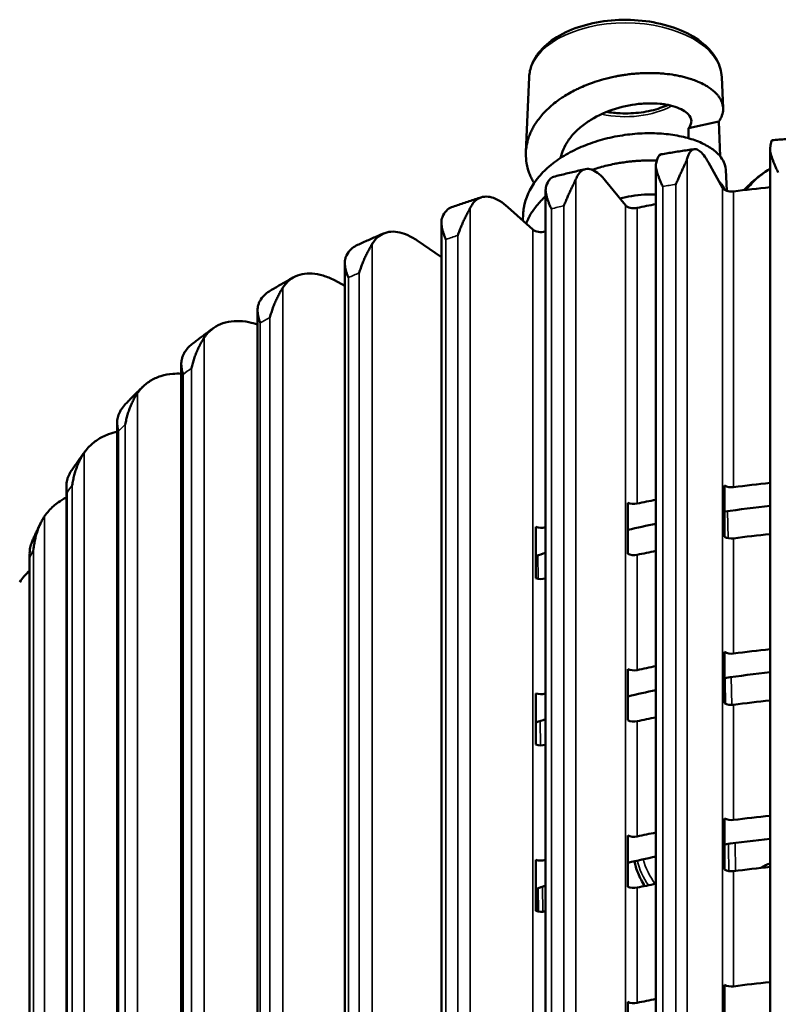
# Model space of a CAD drawing. Header units: millimetres. Extents: x 38 to 2514, y 38 to 1622.
# Tile 24 of 244: x 344 to 392, y 388 to 451. Entities that reach past the tile are written whole.
import ezdxf

# ---------------------------------------------------------------- set-up
doc = ezdxf.new("R2010")
doc.units = ezdxf.units.MM
doc.header["$LTSCALE"] = 7.692308
doc.layers.add('Visible (ISO)', color=7, linetype='Continuous', lineweight=50)
doc.layers.add('Visible Narrow (ISO)', color=7, linetype='Continuous', lineweight=35)

msp = doc.modelspace()

# ---------------------------------------------------------------- linework, layer by layer
at = {"layer": 'Visible (ISO)'}
for p, q in [((375.99, 446.972), (375.78, 442.174)), ((386.33, 446.838), (386.33, 446.837)), ((388.27, 446.972), (388.357, 444.984)), ((378.413, 445.863), (378.413, 445.863)), ((386.146, 443.71), (388.074, 444.137)), ((388.074, 444.137), (388.166, 441.919)), ((386.146, 443.068), (386.146, 443.71)), ((391.357, 442.32), (391.357, 318.684)), ((387.417, 441.531), (388.315, 439.906)), ((384.069, 441.312), (384.069, 317.777)), ((388.529, 441.051), (388.588, 439.711)), ((380.864, 440.345), (382.122, 438.801)), ((377.039, 439.766), (377.039, 316.331)), ((376.979, 439.314), (376.979, 439.314)), ((374.636, 438.676), (376.231, 437.24)), ((375.608, 438.241), (375.59, 437.817)), ((370.389, 437.684), (370.389, 344.394)), ((368.838, 436.551), (370.389, 435.491)), ((364.231, 435.115), (364.231, 350.018)), ((363.57, 434.008), (364.231, 433.66)), ((358.672, 432.103), (358.672, 349.651)), ((353.807, 428.662), (353.807, 346.543)), ((349.719, 424.909), (349.719, 341.65)), ((346.477, 420.866), (346.477, 333.072)), ((388.448, 417.647), (388.448, 420.913)), ((382.283, 416.554), (382.283, 419.82)), ((376.419, 415.006), (376.419, 418.272)), ((344.137, 416.553), (344.137, 334.423)), ((388.448, 407.033), (388.448, 410.299)), ((382.283, 405.94), (382.283, 409.206)), ((376.419, 404.392), (376.419, 407.658)), ((388.448, 396.419), (388.448, 399.685)), ((382.283, 395.326), (382.283, 398.592)), ((376.419, 393.777), (376.419, 397.043)), ((391.06, 396.699), (390.754, 396.524)), ((376.533, 395.229), (376.553, 393.741)), ((376.537, 394.89), (376.419, 394.93)), ((388.448, 385.804), (388.448, 389.07)), ((382.283, 384.711), (382.283, 387.977))]:
    msp.add_line(p, q, dxfattribs=at)
for centre, major_axis, ratio, start_param, end_param in [((391.733, 437.94), (-0.244, 5.002), 0.06847, 0.002656, 0.473476), ((385.031, 437.075), (-0.628, 4.969), 0.174101, 0.006923, 0.464073), ((378.583, 435.713), (-1.023, 4.903), 0.276734, 0.011535, 0.445927), ((388.887, 440.011), (-0.6, 0), 0.57735, 0.308761, 1.7928), ((399.808, 412.077), (49, 0), 0.57735, 1.744117, 1.7928), ((372.497, 433.876), (-1.436, 4.798), 0.374599, 0.016736, 0.41808), ((382.665, 438.949), (0.6, 0), 0.57735, 3.581253, 5.065292), ((399.808, 412.077), (49, 0), 0.57735, 1.897798, 1.923699), ((376.736, 437.427), (0.6, 0), 0.57735, 3.712153, 5.196192), ((399.808, 412.077), (49, 0), 0.57735, 2.054057, 2.054599), ((366.879, 431.597), (-1.872, 4.646), 0.466008, 0.022803, 0.379039), ((361.824, 428.913), (-2.338, 4.431), 0.549381, 0.030051, 0.326698), ((357.419, 425.872), (-2.836, 4.13), 0.623279, 0.038799, 0.258292), ((353.74, 422.524), (-3.361, 3.717), 0.686427, 0.049257, 0.1705), ((388.887, 421.15), (-0.6, 0), 0.57735, 0.750848, 1.7928), ((399.808, 393.216), (49, 0), 0.57735, 1.744117, 1.7928), ((382.665, 420.088), (-0.6, 0), 0.57735, 0.881748, 1.923699), ((399.808, 393.216), (49, 0), 0.57735, 1.897798, 1.923699), ((399.808, 393.216), (-46.5, 0), 0.57735, 4.895131, 4.959183), ((399.808, 393.216), (-46.5, 0), 0.57735, 5.057684, 5.098802), ((376.736, 418.566), (-0.6, 0), 0.57735, 1.012647, 2.054599), ((399.808, 393.216), (49, 0), 0.57735, 2.054057, 2.054599), ((399.808, 389.95), (49, 0), 0.57735, 1.744117, 1.7928), ((388.887, 417.884), (-0.6, 0), 0.57735, 0.750848, 1.7928), ((399.808, 393.216), (-46.5, 0), 0.57735, 5.224078, 5.239447), ((382.665, 416.822), (-0.6, 0), 0.57735, 0.881748, 1.923699), ((399.808, 389.95), (49, 0), 0.57735, 1.897798, 1.923699), ((376.736, 415.3), (-0.6, 0), 0.57735, 1.012647, 2.054599), ((399.808, 389.95), (49, 0), 0.57735, 2.054057, 2.054599), ((388.887, 410.535), (-0.6, 0), 0.57735, 0.750848, 1.7928), ((399.808, 382.602), (49, 0), 0.57735, 1.744117, 1.7928), ((382.665, 409.473), (-0.6, 0), 0.57735, 0.881748, 1.923699), ((399.808, 382.602), (49, 0), 0.57735, 1.897798, 1.923699), ((399.808, 382.602), (46.5, 0), 0.57735, 1.753538, 1.817591), ((376.736, 407.952), (-0.6, 0), 0.57735, 1.012647, 2.054599), ((399.808, 382.602), (49, 0), 0.57735, 2.054057, 2.054599), ((399.808, 382.602), (46.5, 0), 0.57735, 1.916091, 1.95721), ((388.887, 407.269), (-0.6, 0), 0.57735, 0.750848, 1.7928), ((399.808, 379.336), (49, 0), 0.57735, 1.744117, 1.7928), ((399.808, 382.602), (46.5, 0), 0.57735, 2.082485, 2.097854), ((382.665, 406.207), (-0.6, 0), 0.57735, 0.881748, 1.923699), ((399.808, 379.336), (49, 0), 0.57735, 1.897798, 1.923699), ((376.736, 404.686), (-0.6, 0), 0.57735, 1.012647, 2.054599), ((399.808, 379.336), (49, 0), 0.57735, 2.054057, 2.054599), ((388.887, 399.921), (-0.6, 0), 0.57735, 0.750848, 1.7928), ((399.808, 371.987), (49, 0), 0.57735, 1.744117, 1.7928), ((382.665, 398.859), (-0.6, 0), 0.57735, 0.881748, 1.923699), ((399.808, 371.987), (49, 0), 0.57735, 1.897798, 1.923699), ((399.808, 371.987), (46.5, 0), 0.57735, 1.753538, 1.817591), ((376.736, 397.337), (-0.6, 0), 0.57735, 1.012647, 2.054599), ((399.808, 371.987), (49, 0), 0.57735, 2.054057, 2.054599), ((399.808, 371.987), (46.5, 0), 0.57735, 1.916091, 1.95721), ((388.887, 396.655), (-0.6, 0), 0.57735, 0.750848, 1.7928), ((399.808, 368.721), (49, 0), 0.57735, 1.744117, 1.7928), ((392.547, 394.093), (-1.486, 2.606), 0.580866, 6.102015, 6.438726), ((399.808, 371.987), (46.5, 0), 0.57735, 2.082485, 2.097854), ((382.665, 395.593), (-0.6, 0), 0.57735, 0.881748, 1.923699), ((399.808, 368.721), (49, 0), 0.57735, 1.897798, 1.923699), ((376.736, 394.071), (-0.6, 0), 0.57735, 1.012647, 2.054599), ((399.808, 368.721), (49, 0), 0.57735, 2.054057, 2.054599), ((388.887, 389.306), (-0.6, 0), 0.57735, 0.750848, 1.7928), ((399.808, 361.373), (49, 0), 0.57735, 1.744117, 1.7928), ((399.808, 361.373), (49, 0), 0.57735, 1.897798, 1.923699), ((382.665, 388.244), (-0.6, 0), 0.57735, 0.881748, 1.923699)]:
    msp.add_ellipse(centre, major_axis=major_axis, ratio=ratio, start_param=start_param, end_param=end_param, dxfattribs=at)
for points, knots in [([(388.27, 446.972), (388.253, 447.353), (388.143, 447.729), (387.751, 448.453), (387.455, 448.798), (386.695, 449.432), (386.216, 449.715), (385.137, 450.175), (384.534, 450.351), (383.273, 450.579), (382.615, 450.631), (381.307, 450.609), (380.656, 450.536), (379.422, 450.268), (378.838, 450.074), (377.795, 449.576), (377.335, 449.271), (376.601, 448.575), (376.322, 448.183), (376.059, 447.504), (376.002, 447.239), (375.99, 446.972)], [1.596053, 1.596053, 1.596053, 1.596053, 1.873988, 1.873988, 2.176233, 2.176233, 2.505491, 2.505491, 2.838951, 2.838951, 3.17025, 3.17025, 3.500671, 3.500671, 3.83231, 3.83231, 4.165939, 4.165939, 4.492101, 4.492101, 4.687132, 4.687132, 4.687132, 4.687132]), ([(388.358, 444.917), (388.36, 445.053), (388.338, 445.19), (388.292, 445.325), (388.274, 445.376), (388.253, 445.428), (388.228, 445.479), (388.202, 445.531), (388.174, 445.583), (388.141, 445.634), (388.12, 445.668), (388.096, 445.701), (388.072, 445.735), (388.059, 445.752), (388.046, 445.768), (388.033, 445.785), (387.994, 445.835), (387.951, 445.884), (387.904, 445.932), (387.879, 445.959), (387.853, 445.985), (387.826, 446.01), (387.763, 446.07), (387.695, 446.128), (387.622, 446.184), (387.548, 446.241), (387.47, 446.296), (387.386, 446.349), (387.32, 446.391), (387.252, 446.432), (387.18, 446.472), (387.054, 446.542), (386.918, 446.608), (386.773, 446.67), (386.753, 446.678), (386.732, 446.687), (386.712, 446.696), (386.594, 446.744), (386.471, 446.79), (386.342, 446.833), (386.333, 446.836), (386.323, 446.84), (386.314, 446.843), (386.223, 446.873), (386.128, 446.901), (386.032, 446.928), (385.935, 446.955), (385.836, 446.981), (385.735, 447.004), (385.634, 447.028), (385.53, 447.05), (385.425, 447.07), (385.369, 447.081), (385.312, 447.091), (385.255, 447.1), (385.055, 447.134), (384.85, 447.161), (384.64, 447.182), (384.585, 447.187), (384.529, 447.192), (384.473, 447.196), (384.339, 447.207), (384.203, 447.215), (384.065, 447.221), (383.921, 447.226), (383.776, 447.229), (383.628, 447.228), (383.483, 447.228), (383.336, 447.224), (383.187, 447.218), (383.056, 447.212), (382.923, 447.203), (382.79, 447.193), (382.671, 447.183), (382.552, 447.171), (382.432, 447.158), (382.312, 447.144), (382.191, 447.128), (382.071, 447.111), (381.973, 447.096), (381.875, 447.081), (381.778, 447.064), (381.755, 447.06), (381.733, 447.056), (381.71, 447.052), (381.628, 447.037), (381.547, 447.022), (381.465, 447.005), (381.227, 446.957), (380.991, 446.901), (380.758, 446.837), (380.561, 446.784), (380.366, 446.724), (380.174, 446.66), (379.99, 446.598), (379.809, 446.531), (379.631, 446.46), (379.462, 446.392), (379.296, 446.32), (379.134, 446.244), (379.125, 446.24), (379.116, 446.235), (379.108, 446.231), (379.061, 446.209), (379.015, 446.187), (378.97, 446.165), (378.829, 446.095), (378.692, 446.022), (378.558, 445.947), (378.424, 445.871), (378.294, 445.793), (378.168, 445.711), (378.077, 445.653), (377.988, 445.593), (377.901, 445.532), (377.759, 445.432), (377.623, 445.328), (377.494, 445.221), (377.364, 445.114), (377.24, 445.004), (377.124, 444.89), (377.097, 444.864), (377.07, 444.838), (377.044, 444.812), (377.034, 444.802), (377.025, 444.792), (377.015, 444.782), (376.912, 444.677), (376.815, 444.569), (376.724, 444.459), (376.635, 444.351), (376.551, 444.241), (376.473, 444.129), (376.429, 444.065), (376.387, 444.001), (376.347, 443.936), (376.296, 443.853), (376.248, 443.77), (376.203, 443.685), (376.158, 443.601), (376.117, 443.515), (376.079, 443.429), (376.041, 443.343), (376.007, 443.257), (375.976, 443.17), (375.958, 443.117), (375.94, 443.065), (375.925, 443.012), (375.919, 442.995), (375.914, 442.978), (375.91, 442.962), (375.865, 442.806), (375.832, 442.649), (375.809, 442.492), (375.789, 442.348), (375.778, 442.203), (375.777, 442.059)], [0, 0, 0, 0, 0.0481599, 0.0481599, 0.0481599, 0.0666667, 0.0666667, 0.0666667, 0.0854525, 0.0854525, 0.0854525, 0.0979548, 0.0979548, 0.0979548, 0.1042371, 0.1042371, 0.1042371, 0.1230426, 0.1230426, 0.1230426, 0.1333333, 0.1333333, 0.1333333, 0.1570593, 0.1570593, 0.1570593, 0.1810873, 0.1810873, 0.1810873, 0.2, 0.2, 0.2, 0.2333333, 0.2333333, 0.2333333, 0.2380546, 0.2380546, 0.2380546, 0.2647501, 0.2647501, 0.2647501, 0.2666667, 0.2666667, 0.2666667, 0.2855243, 0.2855243, 0.2855243, 0.3043701, 0.3043701, 0.3043701, 0.3232207, 0.3232207, 0.3232207, 0.3333333, 0.3333333, 0.3333333, 0.3684815, 0.3684815, 0.3684815, 0.3777333, 0.3777333, 0.3777333, 0.4, 0.4, 0.4, 0.4232589, 0.4232589, 0.4232589, 0.4463001, 0.4463001, 0.4463001, 0.4666667, 0.4666667, 0.4666667, 0.4847947, 0.4847947, 0.4847947, 0.5029038, 0.5029038, 0.5029038, 0.5176243, 0.5176243, 0.5176243, 0.5210106, 0.5210106, 0.5210106, 0.5333333, 0.5333333, 0.5333333, 0.5694365, 0.5694365, 0.5694365, 0.6, 0.6, 0.6, 0.6293232, 0.6293232, 0.6293232, 0.6571999, 0.6571999, 0.6571999, 0.6586801, 0.6586801, 0.6586801, 0.6666667, 0.6666667, 0.6666667, 0.6911772, 0.6911772, 0.6911772, 0.715694, 0.715694, 0.715694, 0.7333333, 0.7333333, 0.7333333, 0.762082, 0.762082, 0.762082, 0.7908882, 0.7908882, 0.7908882, 0.7974826, 0.7974826, 0.7974826, 0.8, 0.8, 0.8, 0.8262611, 0.8262611, 0.8262611, 0.8520697, 0.8520697, 0.8520697, 0.8666667, 0.8666667, 0.8666667, 0.8851896, 0.8851896, 0.8851896, 0.903697, 0.903697, 0.903697, 0.9222046, 0.9222046, 0.9222046, 0.9333333, 0.9333333, 0.9333333, 0.9368913, 0.9368913, 0.9368913, 0.9698048, 0.9698048, 0.9698048, 1, 1, 1, 1]), ([(386.146, 443.71), (386.209, 443.78), (386.256, 443.854), (386.317, 444.004), (386.332, 444.081), (386.326, 444.31), (386.257, 444.461), (386.039, 444.695), (385.925, 444.783), (385.646, 444.942), (385.483, 445.013), (385.113, 445.135), (384.906, 445.185), (384.57, 445.24), (384.453, 445.255), (384.093, 445.29), (383.839, 445.299), (383.442, 445.29), (383.308, 445.283), (382.624, 445.229), (382.054, 445.122), (380.938, 444.775), (380.402, 444.538), (379.681, 444.094), (379.455, 443.932), (379.044, 443.584), (378.859, 443.399), (378.616, 443.106), (378.54, 443.006), (378.235, 442.556), (378.073, 442.188), (377.991, 441.809)], [0, 0, 0, 0, 0.06639, 0.06639, 0.133055, 0.133055, 0.265682, 0.265682, 0.353549, 0.353549, 0.441244, 0.441244, 0.52894, 0.52894, 0.572896, 0.572896, 0.660345, 0.660345, 0.7042, 0.7042, 0.879646, 0.879646, 1.055132, 1.055132, 1.143204, 1.143204, 1.230649, 1.230649, 1.274494, 1.274494, 1.424002, 1.424002, 1.424002, 1.424002]), ([(384.842, 445.193), (384.688, 445.122), (384.524, 445.057), (383.976, 444.871), (383.562, 444.775), (382.693, 444.658), (382.24, 444.638), (381.499, 444.671), (381.209, 444.701), (380.928, 444.747)], [5.6123007, 5.6123007, 5.6123007, 5.6123007, 5.7510432, 5.7510432, 6.0540799, 6.0540799, 6.3600934, 6.3600934, 6.5599051, 6.5599051, 6.5599051, 6.5599051]), ([(388.074, 444.137), (388.166, 444.261), (388.236, 444.39), (388.331, 444.651), (388.356, 444.784), (388.358, 444.917)], [0.0000007, 0.0000007, 0.0000007, 0.0000007, 0.0938911, 0.0938911, 0.1877948, 0.1877948, 0.1877948, 0.1877948]), ([(388.529, 441.051), (388.529, 441.061), (388.528, 441.071), (388.506, 441.39), (388.367, 441.696), (387.965, 442.148), (387.776, 442.307), (387.327, 442.601), (387.068, 442.735), (386.486, 442.971), (386.166, 443.072), (385.475, 443.235), (385.106, 443.297), (384.331, 443.376), (383.927, 443.394), (383.306, 443.385), (383.097, 443.376), (382.463, 443.332), (382.037, 443.278), (381.188, 443.122), (380.767, 443.02), (379.946, 442.768), (379.548, 442.62), (378.788, 442.278), (378.427, 442.086), (377.755, 441.661), (377.446, 441.43), (376.89, 440.936), (376.645, 440.673), (376.015, 439.843), (375.747, 439.247), (375.627, 438.503), (375.614, 438.372), (375.608, 438.241)], [-8.92341, -8.92341, -8.92341, -8.92341, -8.916648, -8.916648, -8.699656, -8.699656, -8.570757, -8.570757, -8.441873, -8.441873, -8.312798, -8.312798, -8.183682, -8.183682, -8.054413, -8.054413, -7.989642, -7.989642, -7.859981, -7.859981, -7.730212, -7.730212, -7.600496, -7.600496, -7.470557, -7.470557, -7.340324, -7.340324, -7.210066, -7.210066, -6.947875, -6.947875, -6.892111, -6.892111, -6.892111, -6.892111]), ([(393.668, 443.108), (393.522, 443.098), (393.377, 443.088), (393.086, 443.068), (392.94, 443.058), (392.649, 443.037), (392.504, 443.025), (392.213, 443.003), (392.068, 442.991), (391.778, 442.967), (391.633, 442.955), (391.488, 442.942)], [4.03805176, 4.03805176, 4.03805176, 4.03805176, 4.04598484, 4.04598484, 4.05391792, 4.05391792, 4.061851, 4.061851, 4.06978409, 4.06978409, 4.07771717, 4.07771717, 4.07771717, 4.07771717]), ([(386.52, 442.371), (386.378, 442.351), (386.236, 442.33), (385.952, 442.289), (385.81, 442.267), (385.527, 442.224), (385.386, 442.202), (385.103, 442.158), (384.961, 442.135), (384.679, 442.09), (384.538, 442.066), (384.397, 442.043)], [4.16900577, 4.16900577, 4.16900577, 4.16900577, 4.17691464, 4.17691464, 4.18482351, 4.18482351, 4.19273238, 4.19273238, 4.20064125, 4.20064125, 4.20855012, 4.20855012, 4.20855012, 4.20855012]), ([(387.417, 441.531), (387.323, 441.701), (387.22, 441.862), (387.019, 442.119), (386.921, 442.215), (386.747, 442.336), (386.656, 442.373), (386.485, 442.376), (386.406, 442.342), (386.273, 442.226), (386.207, 442.133), (386.119, 441.939), (386.091, 441.86), (386.066, 441.776)], [-0.7413344, -0.7413344, -0.7413344, -0.7413344, -0.6484803, -0.6484803, -0.5556262, -0.5556262, -0.4629019, -0.4629019, -0.3701777, -0.3701777, -0.2775841, -0.2775841, -0.2268131, -0.2268131, -0.2268131, -0.2268131]), ([(391.875, 440.875), (391.842, 440.95), (391.764, 441.09), (391.683, 441.305), (391.595, 441.505), (391.518, 441.696), (391.451, 441.877), (391.398, 442.05), (391.361, 442.218), (391.355, 442.33), (391.36, 442.384)], [0.0000948, 0.0000948, 0.0000948, 0.0000948, 0.125, 0.25, 0.375, 0.5, 0.625, 0.75, 0.875, 1, 1, 1, 1]), ([(375.777, 442.059), (375.776, 441.869), (375.79, 441.678), (375.822, 441.488), (375.843, 441.358), (375.873, 441.227), (375.91, 441.097), (375.923, 441.053), (375.936, 441.01), (375.95, 440.966), (375.965, 440.921), (375.981, 440.876), (375.998, 440.831), (376.031, 440.742), (376.067, 440.655), (376.108, 440.567), (376.148, 440.48), (376.192, 440.394), (376.239, 440.309), (376.258, 440.274), (376.277, 440.24), (376.297, 440.206)], [0, 0, 0, 0, 0.039465, 0.039465, 0.039465, 0.0666667, 0.0666667, 0.0666667, 0.0758544, 0.0758544, 0.0758544, 0.085351, 0.085351, 0.085351, 0.1040294, 0.1040294, 0.1040294, 0.1227211, 0.1227211, 0.1227211, 0.1302586, 0.1302586, 0.1302586, 0.1302586]), ([(384.126, 441.643), (383.973, 441.65), (383.82, 441.653), (383.664, 441.653), (383.505, 441.653), (383.343, 441.649), (383.181, 441.642), (383.058, 441.637), (382.935, 441.63), (382.81, 441.62), (382.768, 441.617), (382.725, 441.613), (382.682, 441.61), (382.607, 441.603), (382.533, 441.596), (382.458, 441.588), (382.34, 441.575), (382.221, 441.561), (382.103, 441.544), (381.985, 441.528), (381.866, 441.51), (381.748, 441.49), (381.642, 441.472), (381.536, 441.453), (381.431, 441.432), (381.272, 441.4), (381.115, 441.366), (380.959, 441.328), (380.8, 441.289), (380.644, 441.248), (380.488, 441.203), (380.357, 441.165), (380.227, 441.125), (380.099, 441.082), (380.069, 441.072), (380.039, 441.062), (380.009, 441.052)], [0.4008839, 0.4008839, 0.4008839, 0.4008839, 0.4243916, 0.4243916, 0.4243916, 0.4484968, 0.4484968, 0.4484968, 0.4666667, 0.4666667, 0.4666667, 0.4729082, 0.4729082, 0.4729082, 0.4837633, 0.4837633, 0.4837633, 0.5008482, 0.5008482, 0.5008482, 0.5179479, 0.5179479, 0.5179479, 0.5333333, 0.5333333, 0.5333333, 0.5565556, 0.5565556, 0.5565556, 0.5801175, 0.5801175, 0.5801175, 0.6, 0.6, 0.6, 0.6046218, 0.6046218, 0.6046218, 0.6046218]), ([(379.574, 441.097), (379.438, 441.067), (379.302, 441.035), (379.03, 440.973), (378.894, 440.941), (378.623, 440.877), (378.488, 440.844), (378.217, 440.779), (378.082, 440.746), (377.813, 440.679), (377.678, 440.646), (377.544, 440.612)], [4.30000183, 4.30000183, 4.30000183, 4.30000183, 4.30786956, 4.30786956, 4.31573729, 4.31573729, 4.32360502, 4.32360502, 4.33147275, 4.33147275, 4.33934048, 4.33934048, 4.33934048, 4.33934048]), ([(380.864, 440.345), (380.733, 440.507), (380.589, 440.658), (380.307, 440.897), (380.169, 440.984), (379.926, 441.089), (379.798, 441.118), (379.559, 441.105), (379.448, 441.064), (379.262, 440.936), (379.17, 440.838), (379.047, 440.635), (379.007, 440.554), (378.971, 440.468)], [-0.7413344, -0.7413344, -0.7413344, -0.7413344, -0.6484803, -0.6484803, -0.5556262, -0.5556262, -0.4629019, -0.4629019, -0.3701777, -0.3701777, -0.2775841, -0.2775841, -0.2268131, -0.2268131, -0.2268131, -0.2268131]), ([(384.509, 439.996), (384.477, 440.068), (384.402, 440.203), (384.326, 440.411), (384.246, 440.605), (384.179, 440.791), (384.124, 440.967), (384.084, 441.137), (384.064, 441.303), (384.071, 441.414), (384.082, 441.469)], [0.0001738, 0.0001738, 0.0001738, 0.0001738, 0.125, 0.25, 0.375, 0.5, 0.625, 0.75, 0.875, 1, 1, 1, 1]), ([(389.683, 439.757), (389.841, 439.927), (390.005, 440.091), (390.541, 440.578), (390.939, 440.875), (391.357, 441.129)], [0.957337, 0.957337, 0.957337, 0.957337, 1.0459674, 1.0459674, 1.2362077, 1.2362077, 1.2362077, 1.2362077]), ([(388.492, 439.75), (388.486, 439.763), (388.48, 439.777), (388.474, 439.791), (388.448, 439.845), (388.418, 439.899), (388.385, 439.953), (388.351, 440.006), (388.314, 440.059), (388.274, 440.111), (388.233, 440.164), (388.189, 440.215), (388.141, 440.266), (388.122, 440.286), (388.103, 440.306), (388.083, 440.326)], [0.0619851, 0.0619851, 0.0619851, 0.0619851, 0.06666667, 0.06666667, 0.06666667, 0.08532793, 0.08532793, 0.08532793, 0.10398011, 0.10398011, 0.10398011, 0.12264046, 0.12264046, 0.12264046, 0.13002031, 0.13002031, 0.13002031, 0.13002031]), ([(377.405, 438.569), (377.375, 438.639), (377.304, 438.768), (377.235, 438.971), (377.164, 439.16), (377.108, 439.341), (377.065, 439.513), (377.04, 439.68), (377.036, 439.845), (377.056, 439.958), (377.074, 440.014)], [0.000182, 0.000182, 0.000182, 0.000182, 0.125, 0.25, 0.375, 0.5, 0.625, 0.75, 0.875, 1, 1, 1, 1]), ([(372.935, 439.299), (372.807, 439.258), (372.679, 439.217), (372.424, 439.135), (372.296, 439.093), (372.042, 439.009), (371.915, 438.967), (371.662, 438.881), (371.535, 438.838), (371.283, 438.752), (371.157, 438.709), (371.032, 438.665)], [4.43104263, 4.43104263, 4.43104263, 4.43104263, 4.43885119, 4.43885119, 4.44665975, 4.44665975, 4.45446831, 4.45446831, 4.46227687, 4.46227687, 4.47008543, 4.47008543, 4.47008543, 4.47008543]), ([(374.636, 438.676), (374.468, 438.826), (374.286, 438.965), (373.928, 439.18), (373.753, 439.255), (373.445, 439.339), (373.282, 439.357), (372.98, 439.324), (372.839, 439.273), (372.603, 439.129), (372.486, 439.023), (372.329, 438.81), (372.278, 438.725), (372.233, 438.636)], [-0.7413344, -0.7413344, -0.7413344, -0.7413344, -0.6484803, -0.6484803, -0.5556262, -0.5556262, -0.4629019, -0.4629019, -0.3701777, -0.3701777, -0.2775841, -0.2775841, -0.2268131, -0.2268131, -0.2268131, -0.2268131]), ([(377.039, 439.369), (377.014, 439.346), (376.989, 439.323), (376.964, 439.3), (376.912, 439.25), (376.861, 439.201), (376.812, 439.15), (376.713, 439.05), (376.619, 438.948), (376.531, 438.843), (376.444, 438.74), (376.361, 438.634), (376.284, 438.527), (376.227, 438.446), (376.172, 438.365), (376.12, 438.282), (376.066, 438.195), (376.014, 438.106), (375.967, 438.017), (375.949, 437.983), (375.932, 437.95), (375.916, 437.917), (375.888, 437.86), (375.861, 437.803), (375.836, 437.745), (375.82, 437.709), (375.805, 437.673), (375.79, 437.637)], [0.7819414, 0.7819414, 0.7819414, 0.7819414, 0.7877458, 0.7877458, 0.7877458, 0.8, 0.8, 0.8, 0.8244275, 0.8244275, 0.8244275, 0.8485565, 0.8485565, 0.8485565, 0.8666667, 0.8666667, 0.8666667, 0.8857608, 0.8857608, 0.8857608, 0.8928093, 0.8928093, 0.8928093, 0.9048352, 0.9048352, 0.9048352, 0.9123415, 0.9123415, 0.9123415, 0.9123415]), ([(384.069, 439.476), (383.835, 439.488), (383.591, 439.488), (383.069, 439.458), (382.792, 439.427), (382.268, 439.339), (382.023, 439.286), (381.78, 439.221)], [3.3423105, 3.3423105, 3.3423105, 3.3423105, 3.4240843, 3.4240843, 3.5116539, 3.5116539, 3.5874767, 3.5874767, 3.5874767, 3.5874767]), ([(370.685, 436.62), (370.656, 436.687), (370.591, 436.811), (370.53, 437.009), (370.469, 437.192), (370.425, 437.37), (370.395, 437.539), (370.385, 437.705), (370.398, 437.871), (370.43, 437.985), (370.455, 438.043)], [0.0001944, 0.0001944, 0.0001944, 0.0001944, 0.125, 0.25, 0.375, 0.5, 0.625, 0.75, 0.875, 1, 1, 1, 1]), ([(366.703, 436.995), (366.585, 436.944), (366.468, 436.894), (366.233, 436.793), (366.116, 436.742), (365.883, 436.639), (365.767, 436.588), (365.535, 436.484), (365.419, 436.432), (365.188, 436.327), (365.073, 436.274), (364.958, 436.221)], [4.56213146, 4.56213146, 4.56213146, 4.56213146, 4.56986152, 4.56986152, 4.57759158, 4.57759158, 4.58532164, 4.58532164, 4.59305171, 4.59305171, 4.60078177, 4.60078177, 4.60078177, 4.60078177]), ([(368.838, 436.551), (368.638, 436.688), (368.42, 436.812), (367.992, 436.996), (367.783, 437.057), (367.414, 437.116), (367.221, 437.12), (366.859, 437.062), (366.691, 437), (366.409, 436.836), (366.269, 436.72), (366.082, 436.494), (366.021, 436.405), (365.967, 436.312)], [-0.7413344, -0.7413344, -0.7413344, -0.7413344, -0.6484803, -0.6484803, -0.5556262, -0.5556262, -0.4629019, -0.4629019, -0.3701777, -0.3701777, -0.2775841, -0.2775841, -0.2268131, -0.2268131, -0.2268131, -0.2268131]), ([(364.462, 434.18), (364.437, 434.245), (364.378, 434.365), (364.325, 434.559), (364.276, 434.738), (364.244, 434.912), (364.229, 435.08), (364.233, 435.246), (364.263, 435.413), (364.307, 435.53), (364.339, 435.59)], [0.0002125, 0.0002125, 0.0002125, 0.0002125, 0.125, 0.25, 0.375, 0.5, 0.625, 0.75, 0.875, 1, 1, 1, 1]), ([(360.974, 434.203), (360.868, 434.145), (360.763, 434.086), (360.553, 433.967), (360.448, 433.908), (360.239, 433.788), (360.135, 433.728), (359.928, 433.608), (359.825, 433.547), (359.619, 433.425), (359.516, 433.364), (359.414, 433.303)], [4.69327126, 4.69327126, 4.69327126, 4.69327126, 4.70090244, 4.70090244, 4.70853361, 4.70853361, 4.71616478, 4.71616478, 4.72379595, 4.72379595, 4.73142712, 4.73142712, 4.73142712, 4.73142712]), ([(363.57, 434.008), (363.341, 434.128), (363.091, 434.235), (362.601, 434.385), (362.361, 434.428), (361.939, 434.457), (361.717, 434.446), (361.302, 434.358), (361.109, 434.282), (360.786, 434.095), (360.626, 433.968), (360.411, 433.727), (360.342, 433.633), (360.28, 433.535)], [-0.7413344, -0.7413344, -0.7413344, -0.7413344, -0.6484803, -0.6484803, -0.5556262, -0.5556262, -0.4629019, -0.4629019, -0.3701777, -0.3701777, -0.2775841, -0.2775841, -0.2268131, -0.2268131, -0.2268131, -0.2268131]), ([(358.846, 431.292), (358.822, 431.356), (358.771, 431.471), (358.728, 431.661), (358.691, 431.837), (358.672, 432.01), (358.671, 432.177), (358.69, 432.344), (358.736, 432.513), (358.792, 432.634), (358.829, 432.697)], [0.0002388, 0.0002388, 0.0002388, 0.0002388, 0.125, 0.25, 0.375, 0.5, 0.625, 0.75, 0.875, 1, 1, 1, 1]), ([(355.835, 430.946), (355.743, 430.879), (355.652, 430.813), (355.47, 430.679), (355.379, 430.612), (355.198, 430.477), (355.108, 430.409), (354.929, 430.273), (354.84, 430.205), (354.662, 430.068), (354.574, 429.999), (354.486, 429.931)], [4.82446253, 4.82446253, 4.82446253, 4.82446253, 4.83197453, 4.83197453, 4.83948652, 4.83948652, 4.84699852, 4.84699852, 4.85451052, 4.85451052, 4.86202251, 4.86202251, 4.86202251, 4.86202251]), ([(358.672, 431.182), (358.491, 431.243), (358.303, 431.296), (357.846, 431.389), (357.58, 431.413), (357.111, 431.408), (356.864, 431.379), (356.404, 431.258), (356.19, 431.167), (355.831, 430.955), (355.653, 430.814), (355.415, 430.556), (355.338, 430.457), (355.27, 430.354)], [-0.7117497, -0.7117497, -0.7117497, -0.7117497, -0.6484803, -0.6484803, -0.5556262, -0.5556262, -0.4629019, -0.4629019, -0.3701777, -0.3701777, -0.2775841, -0.2775841, -0.2268131, -0.2268131, -0.2268131, -0.2268131]), ([(353.928, 428.006), (353.909, 428.068), (353.866, 428.18), (353.834, 428.367), (353.81, 428.541), (353.804, 428.712), (353.817, 428.88), (353.851, 429.048), (353.912, 429.222), (353.978, 429.348), (354.02, 429.414)], [0.000278, 0.000278, 0.000278, 0.000278, 0.125, 0.25, 0.375, 0.5, 0.625, 0.75, 0.875, 1, 1, 1, 1]), ([(353.807, 428.05), (353.618, 428.06), (353.435, 428.056), (353.014, 428.022), (352.747, 427.973), (352.249, 427.816), (352.017, 427.708), (351.629, 427.467), (351.436, 427.313), (351.178, 427.036), (351.095, 426.931), (351.021, 426.823)], [-0.6169574, -0.6169574, -0.6169574, -0.6169574, -0.5556262, -0.5556262, -0.4629019, -0.4629019, -0.3701777, -0.3701777, -0.2775841, -0.2775841, -0.2268131, -0.2268131, -0.2268131, -0.2268131]), ([(351.376, 427.242), (351.299, 427.168), (351.223, 427.095), (351.071, 426.947), (350.996, 426.873), (350.846, 426.724), (350.771, 426.649), (350.623, 426.5), (350.549, 426.425), (350.403, 426.274), (350.33, 426.199), (350.257, 426.123)], [4.9556991, 4.9556991, 4.9556991, 4.9556991, 4.96307469, 4.96307469, 4.97045029, 4.97045029, 4.97782588, 4.97782588, 4.98520148, 4.98520148, 4.99257707, 4.99257707, 4.99257707, 4.99257707]), ([(349.797, 424.378), (349.781, 424.438), (349.747, 424.547), (349.726, 424.732), (349.716, 424.904), (349.724, 425.076), (349.75, 425.245), (349.798, 425.417), (349.873, 425.596), (349.948, 425.727), (349.995, 425.796)], [0.0003396, 0.0003396, 0.0003396, 0.0003396, 0.125, 0.25, 0.375, 0.5, 0.625, 0.75, 0.875, 1, 1, 1, 1]), ([(349.719, 424.347), (349.534, 424.307), (349.348, 424.254), (348.907, 424.09), (348.662, 423.964), (348.251, 423.693), (348.046, 423.524), (347.774, 423.227), (347.686, 423.115), (347.607, 423.001)], [-0.5253077, -0.5253077, -0.5253077, -0.5253077, -0.4629019, -0.4629019, -0.3701777, -0.3701777, -0.2775841, -0.2775841, -0.2268131, -0.2268131, -0.2268131, -0.2268131]), ([(347.686, 423.111), (347.626, 423.031), (347.567, 422.951), (347.448, 422.791), (347.389, 422.711), (347.273, 422.55), (347.215, 422.47), (347.1, 422.308), (347.043, 422.227), (346.93, 422.065), (346.874, 421.983), (346.819, 421.902)], [5.08696133, 5.08696133, 5.08696133, 5.08696133, 5.0941921, 5.0941921, 5.10142287, 5.10142287, 5.10865364, 5.10865364, 5.11588441, 5.11588441, 5.12311517, 5.12311517, 5.12311517, 5.12311517]), ([(346.521, 420.469), (346.509, 420.528), (346.485, 420.635), (346.475, 420.819), (346.478, 420.991), (346.5, 421.164), (346.539, 421.335), (346.601, 421.511), (346.688, 421.695), (346.77, 421.831), (346.819, 421.902)], [0.0004461, 0.0004461, 0.0004461, 0.0004461, 0.125, 0.25, 0.375, 0.5, 0.625, 0.75, 0.875, 0.9976482, 0.9976482, 0.9976482, 0.9976482]), ([(346.477, 420.154), (346.292, 420.06), (346.12, 419.955), (345.755, 419.697), (345.543, 419.511), (345.26, 419.194), (345.168, 419.075), (345.087, 418.955)], [-0.4359995, -0.4359995, -0.4359995, -0.4359995, -0.3701777, -0.3701777, -0.2775841, -0.2775841, -0.2268131, -0.2268131, -0.2268131, -0.2268131]), ([(344.857, 418.557), (344.817, 418.478), (344.778, 418.398), (344.701, 418.238), (344.663, 418.157), (344.587, 417.997), (344.55, 417.916), (344.476, 417.755), (344.439, 417.675), (344.367, 417.513), (344.332, 417.432), (344.296, 417.351)], [5.21897947, 5.21897947, 5.21897947, 5.21897947, 5.22564635, 5.22564635, 5.23231322, 5.23231322, 5.2389801, 5.2389801, 5.24564697, 5.24564697, 5.25231385, 5.25231385, 5.25231385, 5.25231385]), ([(344.157, 416.347), (344.149, 416.405), (344.136, 416.51), (344.137, 416.694), (344.153, 416.867), (344.188, 417.042), (344.236, 417.201), (344.277, 417.306), (344.296, 417.351)], [0.0006665, 0.0006665, 0.0006665, 0.0006665, 0.125, 0.25, 0.375, 0.5, 0.625, 0.7171133, 0.7171133, 0.7171133, 0.7171133]), ([(344.138, 415.493), (344.012, 415.379), (343.891, 415.255), (343.679, 415.005), (343.585, 414.88), (343.502, 414.754)], [-0.3324392, -0.3324392, -0.3324392, -0.3324392, -0.2775841, -0.2775841, -0.2268131, -0.2268131, -0.2268131, -0.2268131]), ([(382.702, 396.951), (382.724, 396.831), (382.753, 396.711), (382.869, 396.316), (382.982, 396.043), (383.199, 395.642), (383.283, 395.504), (383.374, 395.373)], [6.5240434, 6.5240434, 6.5240434, 6.5240434, 6.677024, 6.677024, 7.0256653, 7.0256653, 7.2153734, 7.2153734, 7.2153734, 7.2153734])]:
    msp.add_open_spline(points, degree=3, knots=knots, dxfattribs=at)
for points in [[(386.066, 441.776), (386.047, 441.714), (385.996, 441.581), (385.902, 441.371), (385.796, 441.148), (385.686, 440.913), (385.571, 440.665), (385.467, 440.401), (385.38, 440.219), (385.343, 440.125)], [(378.971, 440.468), (378.945, 440.404), (378.882, 440.267), (378.774, 440.049), (378.66, 439.818), (378.544, 439.574), (378.427, 439.317), (378.323, 439.046), (378.238, 438.857), (378.203, 438.76)], [(372.233, 438.636), (372.2, 438.569), (372.126, 438.427), (372.006, 438.201), (371.885, 437.961), (371.766, 437.708), (371.648, 437.442), (371.547, 437.163), (371.466, 436.968), (371.432, 436.868)], [(365.967, 436.312), (365.928, 436.243), (365.843, 436.095), (365.715, 435.859), (365.588, 435.609), (365.468, 435.348), (365.352, 435.073), (365.253, 434.786), (365.178, 434.585), (365.147, 434.483)], [(360.28, 433.535), (360.235, 433.463), (360.141, 433.308), (360.006, 433.063), (359.877, 432.803), (359.757, 432.533), (359.644, 432.249), (359.552, 431.955), (359.483, 431.749), (359.456, 431.644)], [(355.27, 430.354), (355.22, 430.278), (355.119, 430.116), (354.978, 429.86), (354.849, 429.591), (354.731, 429.311), (354.624, 429.019), (354.539, 428.719), (354.478, 428.508), (354.454, 428.401)], [(353.917, 428.044), (353.916, 428.044), (353.916, 428.044), (353.916, 428.044)], [(351.021, 426.823), (350.967, 426.743), (350.86, 426.573), (350.718, 426.306), (350.59, 426.027), (350.477, 425.739), (350.378, 425.439), (350.3, 425.133), (350.248, 424.917), (350.228, 424.809)], [(347.607, 423.001), (347.55, 422.917), (347.44, 422.739), (347.297, 422.461), (347.173, 422.173), (347.067, 421.876), (346.976, 421.569), (346.909, 421.257), (346.867, 421.038), (346.851, 420.929)], [(345.087, 418.955), (345.027, 418.867), (344.915, 418.68), (344.775, 418.392), (344.657, 418.094), (344.559, 417.79), (344.479, 417.476), (344.423, 417.16), (344.391, 416.938), (344.38, 416.827)]]:
    msp.add_open_spline(points, degree=3, dxfattribs=at)
at = {"layer": 'Visible Narrow (ISO)'}
for p, q in [((386.066, 441.776), (386.066, 318.082)), ((378.971, 440.468), (378.971, 316.788)), ((384.509, 439.995), (384.509, 317.848)), ((385.343, 440.124), (385.343, 317.977)), ((388.315, 318.374), (388.315, 439.906)), ((389.019, 420.812), (389.019, 439.673)), ((372.233, 438.636), (372.233, 318.202)), ((377.405, 438.569), (377.405, 316.421)), ((378.203, 438.759), (378.203, 316.612)), ((382.122, 317.435), (382.122, 438.801)), ((382.872, 419.763), (382.872, 438.624)), ((376.231, 316.125), (376.231, 437.24)), ((370.685, 436.619), (370.685, 343.568)), ((371.433, 436.868), (371.432, 318.664)), ((377.015, 418.259), (377.015, 437.12)), ((365.967, 436.312), (365.967, 349.089)), ((364.463, 434.179), (364.463, 349.969)), ((365.148, 434.483), (365.147, 349.607)), ((360.28, 433.535), (360.28, 350.223)), ((359.456, 431.644), (359.455, 349.573)), ((358.845, 431.292), (358.845, 349.572)), ((355.27, 430.354), (355.27, 347.137)), ((354.454, 428.401), (354.454, 346.524)), ((353.929, 428.006), (353.928, 346.599)), ((351.021, 426.823), (351.021, 343.5)), ((350.229, 424.809), (350.229, 341.662)), ((349.797, 424.377), (349.797, 341.703)), ((347.607, 423.001), (347.607, 336.325)), ((346.852, 420.929), (346.851, 335.747)), ((346.521, 420.468), (346.521, 333.047)), ((345.087, 418.955), (345.087, 333.875)), ((388.641, 419.277), (388.68, 417.559)), ((389.019, 410.197), (389.019, 417.546)), ((344.381, 416.827), (344.38, 334.282)), ((376.543, 416.461), (376.563, 414.968)), ((382.872, 409.148), (382.872, 416.497)), ((344.157, 416.346), (344.157, 334.411)), ((377.015, 407.645), (377.015, 414.993)), ((388.878, 408.696), (388.918, 406.923)), ((389.019, 399.583), (389.019, 406.931)), ((376.686, 405.894), (376.707, 404.34)), ((382.872, 398.534), (382.872, 405.882)), ((377.015, 397.03), (377.015, 404.379)), ((389.115, 398.115), (389.155, 396.335)), ((389.019, 388.969), (389.019, 396.317)), ((376.83, 395.327), (376.852, 393.731)), ((382.872, 387.919), (382.872, 395.268)), ((377.015, 386.416), (377.015, 393.765))]:
    msp.add_line(p, q, dxfattribs=at)
for centre, major_axis, ratio, start_param, end_param in [((382.13, 446.882), (6.142, 0), 0.57735, 0.025256, 3.116336), ((382.13, 446.868), (4.2, 0), 0.57735, 6.270564, 6.270592), ((382.13, 446.868), (-4.2, 0), 0.57735, 0.446679, 0.446703), ((382.13, 446.868), (-4.2, 0), 0.57735, 1.199642, 2.347856), ((399.808, 407.995), (57.5, 0), 0.57735, 1.825088, 1.840104), ((399.808, 407.995), (57.5, 0), 0.57735, 1.955987, 1.971003), ((399.808, 407.995), (57.5, 0), 0.57735, 2.086887, 2.101903), ((399.808, 407.995), (57.5, 0), 0.57735, 2.217787, 2.232803), ((399.808, 407.995), (-57.498, 0), 0.57735, 5.490307, 5.505295), ((399.808, 407.995), (57.5, 0), 0.57735, 2.479586, 2.494602), ((399.808, 407.995), (57.5, 0), 0.57735, 2.610486, 2.625502), ((399.808, 407.995), (-57.5, 0), 0.57735, 5.882978, 5.897994), ((399.808, 407.995), (-57.5, 0), 0.57735, 6.013878, 6.028894), ((384.741, 396.589), (-1.362, 2.389), 0.580866, 1.090266, 1.735178), ((385.095, 396.791), (1.362, -2.389), 0.580866, 4.27861, 4.92892)]:
    msp.add_ellipse(centre, major_axis=major_axis, ratio=ratio, start_param=start_param, end_param=end_param, dxfattribs=at)
msp.add_open_spline([(389.861, 439.778), (389.963, 439.909), (390.386, 440.407), (390.9, 440.84), (391.328, 441.11), (391.357, 441.128)], degree=3, knots=[0.17452335, 0.17452335, 0.17452335, 0.17452335, 0.19047619, 0.23809524, 0.24157673, 0.24157673, 0.24157673, 0.24157673], dxfattribs=at)
for points in [[(388.479, 408.639), (388.49, 408.094), (388.501, 407.547), (388.512, 406.999)], [(388.691, 398.055), (388.702, 397.479), (388.714, 396.901), (388.726, 396.321)]]:
    msp.add_open_spline(points, degree=3, dxfattribs=at)

doc.saveas('drawing.dxf')
